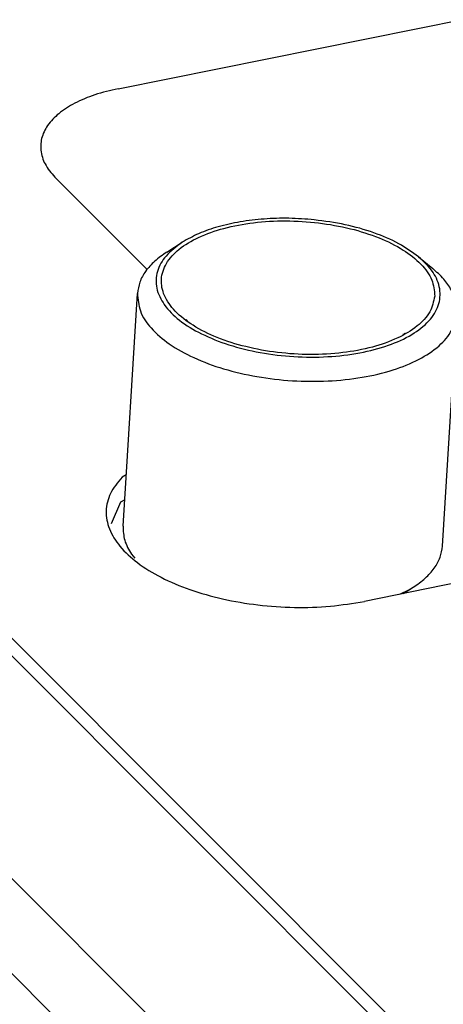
# Model space of a CAD drawing. Header units: inches. Extents: x 155 to 996, y 103 to 697.
# Tile 51 of 81: x 698 to 710, y 465 to 492. Entities that reach past the tile are written whole.
import ezdxf

# ---------------------------------------------------------------- set-up
doc = ezdxf.new("R2010")
doc.units = ezdxf.units.IN

# ---------------------------------------------------------------- blocks, each defined once
blk = doc.blocks.new('E8021-24140', base_point=(199.013, 250.256))
at = {"color": 7, "linetype": 'Continuous'}
for p, q in [((700.379, 490.468), (786.241, 507.691)), ((683.218, 489.205), (717.451, 454.94)), ((682.982, 488.942), (717.215, 454.677)), ((698.634, 487.939), (701.188, 485.382)), ((682.619, 483.049), (716.851, 448.784)), ((754.378, 408.549), (681.755, 481.242)), ((700.604, 479.614), (700.487, 479.545)), ((700.444, 478.846), (700.18, 478.233)), ((700.56, 478.915), (700.444, 478.846)), ((709.969, 476.593), (707.3, 476.058))]:
    blk.add_line(p, q, dxfattribs=at)
for points, knots in [([(700.379, 490.468), (700.157, 490.417), (699.736, 490.318), (699.171, 490.083), (698.715, 489.797), (698.386, 489.462), (698.201, 489.082), (698.186, 488.676), (698.336, 488.274), (698.53, 488.056), (698.634, 487.939)], [0, 0, 0, 0, 0.682025, 1.29423, 1.828246, 2.286433, 2.687103, 3.06723, 3.472519, 3.938151, 3.938151, 3.938151, 3.938151]), ([(700.487, 479.545), (700.365, 479.4), (700.134, 479.126), (700.003, 478.597), (700.107, 478.064), (700.428, 477.562), (700.934, 477.105), (701.603, 476.702), (702.411, 476.365), (703.326, 476.109), (704.312, 475.942), (705.326, 475.875), (706.33, 475.899), (706.982, 476.006), (707.3, 476.058)], [0, 0, 0, 0, 0.561373, 1.06519, 1.573893, 2.147611, 2.82082, 3.602004, 4.481814, 5.439582, 6.447604, 7.474222, 8.486405, 9.452184, 9.452184, 9.452184, 9.452184])]:
    blk.add_open_spline(points, degree=3, knots=knots, dxfattribs=at)
blk = doc.blocks.new('E8021-21700', base_point=(700.498, 476.259))
at = {"color": 7, "linetype": 'Continuous'}
for p, q in [((701.745, 485.875), (702.179, 486.152)), ((708.826, 485.742), (709.223, 485.414)), ((700.514, 478.167), (700.918, 484.715)), ((709.497, 477.613), (709.901, 484.161)), ((702.293, 483.977), (702.292, 483.974)), ((702.292, 483.974), (702.292, 483.973)), ((702.309, 483.96), (702.293, 483.977)), ((702.293, 483.972), (702.298, 483.965)), ((702.298, 483.965), (702.307, 483.949)), ((702.307, 483.949), (702.306, 483.944)), ((702.313, 483.948), (702.309, 483.96)), ((702.322, 483.933), (702.313, 483.948)), ((708.401, 483.55), (708.399, 483.549)), ((708.401, 483.55), (708.4, 483.58)), ((708.443, 483.599), (708.401, 483.55)), ((708.427, 483.563), (708.429, 483.571)), ((708.429, 483.571), (708.442, 483.583)), ((708.442, 483.592), (708.443, 483.599)), ((708.442, 483.583), (708.442, 483.592)), ((700.753, 477.386), (700.844, 477.271)), ((708.301, 476.259), (708.553, 476.382)), ((708.387, 476.276), (708.41, 476.287)), ((708.41, 476.287), (708.67, 476.453)), ((708.553, 476.382), (708.67, 476.453))]:
    blk.add_line(p, q, dxfattribs=at)
for points, knots in [([(705.888, 486.782), (705.651, 486.801), (705.182, 486.837), (704.486, 486.815), (703.819, 486.738), (703.203, 486.6), (702.651, 486.417), (702.331, 486.237), (702.179, 486.152)], [0, 0, 0, 0, 0.710223, 1.411358, 2.086805, 2.721434, 3.30269, 3.821978, 3.821978, 3.821978, 3.821978]), ([(709.279, 484.638), (709.264, 484.793), (709.231, 485.129), (708.881, 485.577), (708.371, 485.972), (707.692, 486.303), (706.892, 486.555), (706.009, 486.713), (705.094, 486.77), (704.199, 486.721), (703.373, 486.569), (702.661, 486.324), (702.1, 485.996), (701.715, 485.592), (701.552, 485.114), (701.655, 484.62), (701.987, 484.172), (702.504, 483.777), (703.18, 483.446), (703.981, 483.194), (704.864, 483.036), (705.779, 482.979), (706.674, 483.028), (707.5, 483.18), (708.214, 483.425), (708.769, 483.754), (709.171, 484.156), (709.245, 484.485), (709.279, 484.638)], [0, 0, 0, 0, 0.460374, 0.994454, 1.638695, 2.394751, 3.242745, 4.150315, 5.078447, 5.986018, 6.834012, 7.590067, 8.234308, 8.768389, 9.228762, 9.689136, 10.223217, 10.867458, 11.623513, 12.471507, 13.379078, 14.30721, 15.21478, 16.062774, 16.818829, 17.46307, 17.997151, 18.457525, 18.457525, 18.457525, 18.457525]), ([(708.826, 485.742), (708.644, 485.872), (708.255, 486.149), (707.55, 486.438), (706.751, 486.668), (706.181, 486.744), (705.888, 486.782)], [0, 0, 0, 0, 0.667614, 1.431344, 2.270349, 3.155564, 3.155564, 3.155564, 3.155564]), ([(702.179, 486.152), (702.017, 486.034), (701.719, 485.817), (701.444, 485.351), (701.426, 484.84), (701.669, 484.353), (702.115, 483.92), (702.738, 483.546), (703.508, 483.245), (704.383, 483.033), (705.316, 482.921), (706.256, 482.917), (707.151, 483.02), (707.951, 483.224), (708.616, 483.519), (709.112, 483.894), (709.412, 484.347), (709.457, 484.857), (709.242, 485.353), (708.973, 485.605), (708.826, 485.742)], [0, 0, 0, 0, 0.597754, 1.098518, 1.562409, 2.070961, 2.68027, 3.406685, 4.238909, 5.149295, 6.100907, 7.052519, 7.962905, 8.79513, 9.521545, 10.130855, 10.639408, 11.103299, 11.604063, 12.201816, 12.201816, 12.201816, 12.201816]), ([(701.745, 485.875), (701.628, 485.793), (701.406, 485.639), (701.147, 485.352), (700.969, 485.044), (700.935, 484.822), (700.918, 484.715)], [0, 0, 0, 0, 0.427714, 0.808915, 1.152842, 1.475591, 1.475591, 1.475591, 1.475591]), ([(709.901, 484.161), (709.898, 484.269), (709.891, 484.493), (709.753, 484.821), (709.531, 485.138), (709.329, 485.318), (709.223, 485.414)], [0, 0, 0, 0, 0.32275, 0.666679, 1.047882, 1.475597, 1.475597, 1.475597, 1.475597]), ([(700.918, 484.715), (700.932, 484.547), (700.963, 484.187), (701.312, 483.695), (701.831, 483.255), (702.527, 482.875), (703.358, 482.571), (704.289, 482.357), (705.274, 482.243), (706.266, 482.235), (707.217, 482.333), (708.079, 482.533), (708.816, 482.825), (709.385, 483.197), (709.792, 483.643), (709.866, 483.996), (709.901, 484.161)], [0, 0, 0, 0, 0.49828, 1.066865, 1.74395, 2.535772, 3.42769, 4.392405, 5.395242, 6.398079, 7.362794, 8.254713, 9.046536, 9.723623, 10.292208, 10.790489, 10.790489, 10.790489, 10.790489]), ([(700.514, 478.167), (700.52, 478.034), (700.533, 477.753), (700.677, 477.512), (700.753, 477.386)], [0, 0, 0, 0, 0.3954012, 0.8282634, 0.8282634, 0.8282634, 0.8282634]), ([(708.67, 476.453), (708.788, 476.535), (709.01, 476.689), (709.269, 476.977), (709.447, 477.285), (709.481, 477.506), (709.497, 477.613)], [0, 0, 0, 0, 0.427714, 0.808916, 1.152843, 1.475592, 1.475592, 1.475592, 1.475592])]:
    blk.add_open_spline(points, degree=3, knots=knots, dxfattribs=at)
blk = doc.blocks.new('E8021-64140', base_point=(199.013, 250.256))
for name, p in [('E8021-24140', (199.013, 250.256)), ('E8021-21700', (700.498, 476.259))]:
    blk.add_blockref(name, p)
blk = doc.blocks.new('E8021-96540__50', base_point=(199.013, 250.256))
blk.add_blockref('E8021-64140', (199.013, 250.256))
blk = doc.blocks.new('Gen1', base_point=(572.3, 417.2))
blk.add_blockref('E8021-96540__50', (199.013, 250.256))

msp = doc.modelspace()

# ---------------------------------------------------------------- block references
msp.add_blockref('Gen1', (572.3, 417.2))

doc.saveas('drawing.dxf')
